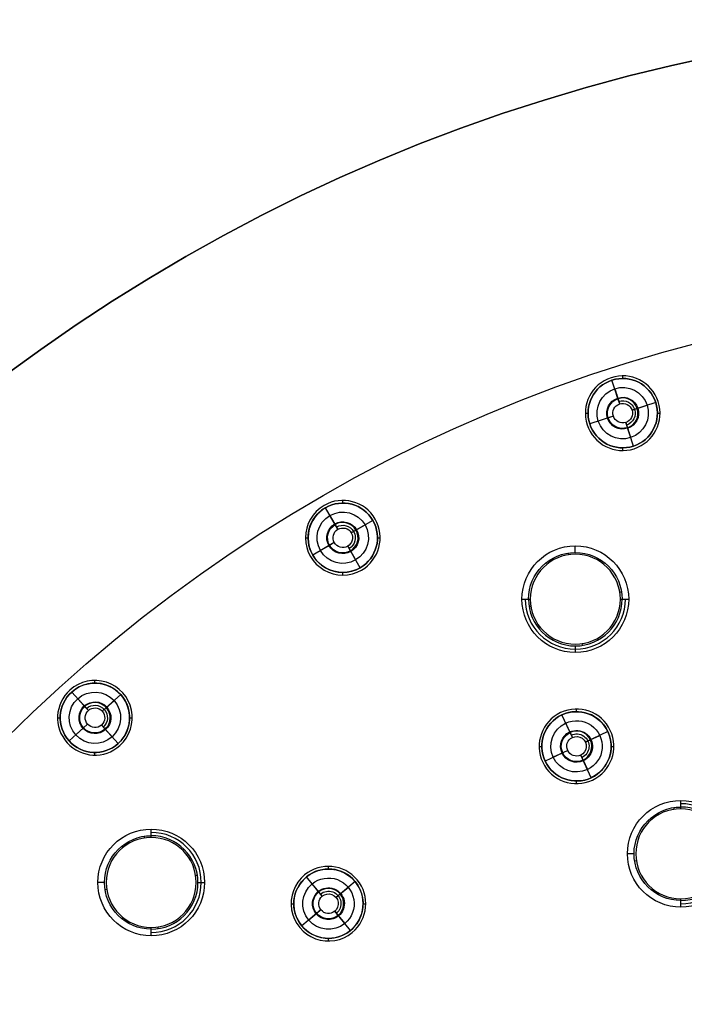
# Model space of a CAD drawing. Header units: centimetres. Extents: x -10.1 to 10.1, y -10.1 to 10.1.
# Tile 212 of 256: x -5.9 to -2.2, y 4.5 to 10.1. Entities that reach past the tile are written whole.
import ezdxf

# ---------------------------------------------------------------- set-up
doc = ezdxf.new("R2010")
doc.units = ezdxf.units.CM
doc.layers.add('Default', color=7, linetype='Continuous', true_color=0x000000)

msp = doc.modelspace()

# ---------------------------------------------------------------- linework, layer by layer
at = {"layer": 'Default'}
for p, q in [((-2.6112, 8.0364, -0.02), (-2.6112, 8.0364, 0.1)), ((-2.5463, 8.0317, -0.02), (-2.5463, 8.0467, -0.02)), ((-2.5633, 7.889, 0.3), (-2.6066, 8.0222, 0.3)), ((-2.5728, 7.9182, -0.0504), (-2.5909, 7.974, -0.15)), ((-2.5633, 7.889, 0.3), (-2.5728, 7.9182, -0.0504)), ((-2.3608, 7.897, 0.3), (-2.494, 7.8537, 0.3)), ((-2.4648, 7.8632, -0.0504), (-2.409, 7.8813, -0.15)), ((-2.3608, 7.897, -0.02), (-2.3608, 7.897, 0.3)), ((-2.3466, 7.9016, -0.02), (-2.3466, 7.9016, 0.1)), ((-2.7563, 7.8367, -0.02), (-2.7413, 7.8367, -0.02)), ((-2.5986, 7.8197, 0.3), (-2.7318, 7.7764, 0.3)), ((-2.6278, 7.8102, -0.0504), (-2.6836, 7.7921, -0.15)), ((-2.5986, 7.8197, 0.3), (-2.6278, 7.8102, -0.0504)), ((-2.494, 7.8537, 0.3), (-2.4648, 7.8632, -0.0504)), ((-2.3513, 7.8367, -0.02), (-2.3363, 7.8367, -0.02)), ((-2.746, 7.7718, -0.02), (-2.746, 7.7718, 0.1)), ((-2.7318, 7.7764, -0.02), (-2.7318, 7.7764, 0.3)), ((-2.486, 7.6512, 0.3), (-2.5293, 7.7844, 0.3)), ((-2.5293, 7.7844, 0.3), (-2.5198, 7.7552, -0.0504)), ((-2.5463, 7.6267, -0.02), (-2.5463, 7.6417, -0.02)), ((-2.4814, 7.637, -0.02), (-2.4814, 7.637, 0.1)), ((-4.225, 7.3179, -0.02), (-4.225, 7.3179, 0.1)), ((-4.12, 7.331, -0.02), (-4.12, 7.346, -0.02)), ((-4.1475, 7.1837, 0.3), (-4.2175, 7.3049, 0.3)), ((-4.1628, 7.2102, -0.0504), (-4.1922, 7.2611, -0.15)), ((-3.9511, 7.2335, 0.3), (-4.0724, 7.1635, 0.3)), ((-4.0458, 7.1789, -0.0504), (-3.995, 7.2082, -0.15)), ((-3.9511, 7.2335, -0.02), (-3.9511, 7.2335, 0.3)), ((-3.9381, 7.241, -0.02), (-3.9381, 7.241, 0.1)), ((-4.0724, 7.1635, 0.3), (-4.0458, 7.1789, -0.0504)), ((-4.33, 7.136, -0.02), (-4.315, 7.136, -0.02)), ((-4.1676, 7.1085, 0.3), (-4.2889, 7.0385, 0.3)), ((-4.1942, 7.0932, -0.0504), (-4.245, 7.0639, -0.15)), ((-4.1676, 7.1085, 0.3), (-4.1942, 7.0932, -0.0504)), ((-3.925, 7.136, -0.02), (-3.91, 7.136, -0.02)), ((-2.8127, 7.0534, -0.5744), (-2.8127, 7.0905, -0.15)), ((-4.2889, 7.0385, -0.02), (-4.2889, 7.0385, 0.3)), ((-4.0225, 6.9672, 0.3), (-4.0925, 7.0884, 0.3)), ((-4.0925, 7.0884, 0.3), (-4.0772, 7.0619, -0.0504)), ((-4.0772, 7.0619, -0.0504), (-4.0478, 7.011, -0.15)), ((-4.3019, 7.031, -0.02), (-4.3019, 7.031, 0.1)), ((-4.12, 6.926, -0.02), (-4.12, 6.941, -0.02)), ((-4.015, 6.9542, -0.02), (-4.015, 6.9542, 0.1)), ((-2.8127, 6.5276, -0.5744), (-2.8127, 6.4905, -0.15)), ((-5.5136, 6.3185, -0.02), (-5.5136, 6.3335, -0.02)), ((-5.6542, 6.2796, -0.02), (-5.6542, 6.2796, 0.1)), ((-5.6441, 6.2684, -0.02), (-5.6441, 6.2684, 0.3)), ((-5.5504, 6.1644, 0.3), (-5.6441, 6.2684, 0.3)), ((-5.3576, 6.264, -0.02), (-5.3576, 6.264, 0.1)), ((-5.571, 6.1872, -0.0504), (-5.6102, 6.2308, -0.15)), ((-5.3687, 6.254, 0.3), (-5.4728, 6.1603, 0.3)), ((-5.45, 6.1808, -0.0504), (-5.4063, 6.2201, -0.15)), ((-5.3687, 6.254, -0.02), (-5.3687, 6.254, 0.3)), ((-5.4728, 6.1603, 0.3), (-5.45, 6.1808, -0.0504)), ((-2.8953, 6.1528, -0.02), (-2.8953, 6.1528, 0.1)), ((-2.8059, 6.1578, -0.02), (-2.8059, 6.1728, -0.02)), ((-5.7236, 6.1235, -0.02), (-5.7086, 6.1235, -0.02)), ((-5.3186, 6.1235, -0.02), (-5.3036, 6.1235, -0.02)), ((-2.8889, 6.1393, -0.02), (-2.8889, 6.1393, 0.3)), ((-2.8293, 6.0126, 0.3), (-2.8889, 6.1393, 0.3)), ((-5.5545, 6.0867, 0.3), (-5.6585, 5.993, 0.3)), ((-5.5773, 6.0662, -0.0504), (-5.6209, 6.0269, -0.15)), ((-5.5545, 6.0867, 0.3), (-5.5773, 6.0662, -0.0504)), ((-5.3832, 5.9786, 0.3), (-5.4768, 6.0826, 0.3)), ((-5.4768, 6.0826, 0.3), (-5.4563, 6.0599, -0.0504)), ((-5.4563, 6.0599, -0.0504), (-5.417, 6.0162, -0.15)), ((-2.6294, 6.0458, 0.3), (-2.7561, 5.9862, 0.3)), ((-2.6294, 6.0458, -0.02), (-2.6294, 6.0458, 0.3)), ((-2.6159, 6.0522, -0.02), (-2.6159, 6.0522, 0.1)), ((-5.6697, 5.983, -0.02), (-5.6697, 5.983, 0.1)), ((-5.6585, 5.993, -0.02), (-5.6585, 5.993, 0.3)), ((-2.7561, 5.9862, 0.3), (-2.7284, 5.9993, -0.0504)), ((-2.7284, 5.9993, -0.0504), (-2.6753, 6.0243, -0.15)), ((-5.5136, 5.9135, -0.02), (-5.5136, 5.9285, -0.02)), ((-5.3731, 5.9675, -0.02), (-5.3731, 5.9675, 0.1)), ((-3.0159, 5.9628, -0.02), (-3.0009, 5.9628, -0.02)), ((-2.8557, 5.9394, 0.3), (-2.9823, 5.8798, 0.3)), ((-2.8834, 5.9263, -0.0504), (-2.9365, 5.9013, -0.15)), ((-2.8557, 5.9394, 0.3), (-2.8834, 5.9263, -0.0504)), ((-2.6109, 5.9628, -0.02), (-2.5959, 5.9628, -0.02)), ((-2.9959, 5.8734, -0.02), (-2.9959, 5.8734, 0.1)), ((-2.9823, 5.8798, -0.02), (-2.9823, 5.8798, 0.3)), ((-2.7229, 5.7864, 0.3), (-2.7825, 5.913, 0.3)), ((-2.7825, 5.913, 0.3), (-2.7706, 5.8878, -0.0183)), ((-2.7694, 5.8853, -0.0504), (-2.7444, 5.8322, -0.15)), ((-2.8059, 5.7528, -0.02), (-2.8059, 5.7678, -0.02)), ((-2.7229, 5.7864, -0.02), (-2.7229, 5.7864, 0.3)), ((-2.4824, 5.3585, -0.5744), (-2.5196, 5.3585, -0.15)), ((-4.2006, 5.2727, -0.02), (-4.2006, 5.2877, -0.02)), ((-4.3345, 5.2395, -0.02), (-4.3345, 5.2395, 0.1)), ((-4.2357, 5.1201, 0.3), (-4.3249, 5.2279, 0.3)), ((-4.0388, 5.2115, -0.02), (-4.0388, 5.2115, 0.1)), ((-5.4601, 5.1972, -0.5744), (-5.4972, 5.1972, -0.15)), ((-4.9344, 5.1972, -0.5744), (-4.8972, 5.1972, -0.15)), ((-4.2552, 5.1437, -0.0504), (-4.2926, 5.1889, -0.15)), ((-4.2552, 5.1437, -0.0504), (-4.2819, 5.1759, -0.1214)), ((-4.0504, 5.202, 0.3), (-4.1582, 5.1127, 0.3)), ((-4.1346, 5.1323, -0.0504), (-4.0894, 5.1697, -0.15)), ((-4.0504, 5.202, -0.02), (-4.0504, 5.202, 0.3)), ((-4.2357, 5.1201, 0.3), (-4.2552, 5.1437, -0.0504)), ((-4.1582, 5.1127, 0.3), (-4.1346, 5.1323, -0.0504)), ((-4.4106, 5.0777, -0.02), (-4.3956, 5.0777, -0.02)), ((-4.243, 5.0426, 0.3), (-4.3509, 4.9534, 0.3)), ((-4.243, 5.0426, 0.3), (-4.2666, 5.0231, -0.0504)), ((-4.0056, 5.0777, -0.02), (-3.9906, 5.0777, -0.02)), ((-4.2666, 5.0231, -0.0504), (-4.3119, 4.9857, -0.15)), ((-4.0763, 4.9274, 0.3), (-4.1656, 5.0353, 0.3)), ((-4.1656, 5.0353, 0.3), (-4.146, 5.0117, -0.0504)), ((-4.146, 5.0117, -0.0504), (-4.1086, 4.9664, -0.15)), ((-4.3624, 4.9438, -0.02), (-4.3624, 4.9438, 0.1)), ((-4.3509, 4.9534, -0.02), (-4.3509, 4.9534, 0.3)), ((-4.2006, 4.8677, -0.02), (-4.2006, 4.8827, -0.02))]:
    msp.add_line(p, q, dxfattribs=at)
at = {"layer": 'Default', "extrusion": (0, 0, -1)}
for centre, radius, start, end in [((0, 0, -0.1), 10.05, 0, 180), ((0, 0, 0.3), 10.05, 0, 180), ((0, 0, 0.6), 8.5, 270, 90), ((0, 0, 0.15), 8.5, 270, 90), ((0, 0, 0.375), 8.5, 270, 90), ((2.5463, 7.8367, -0.3), 0.195, 72, 252), ((2.5463, 7.8367, 0.02), 0.195, 72, 252), ((2.5463, 7.8367, 0.02), 0.195, 252, 72), ((2.5463, 7.8367, -0.3), 0.195, 252, 72), ((2.5463, 7.8367, 0.15), 0.1444, 72, 252), ((2.5463, 7.8367, 0.15), 0.1444, 252, 72), ((2.5463, 7.8367, 0.0568), 0.0895, 252, 72), ((2.5463, 7.8367, 0.0568), 0.0895, 72, 252), ((2.5463, 7.8367, 0.0504), 0.0857, 252, 72), ((2.5463, 7.8367, -0.3), 0.055, 252, 72), ((2.5463, 7.8367, -0.1248), 0.0703, 72, 252), ((2.5463, 7.8367, -0.3), 0.055, 72, 252), ((4.12, 7.136, -0.3), 0.195, 60, 240), ((4.12, 7.136, 0.02), 0.195, 60, 240), ((4.12, 7.136, 0.02), 0.195, 240, 60), ((4.12, 7.136, -0.3), 0.195, 240, 60), ((4.12, 7.136, 0.15), 0.1444, 240, 60), ((4.12, 7.136, 0.15), 0.1444, 60, 240), ((4.12, 7.136, 0.0568), 0.0895, 240, 60), ((4.12, 7.136, 0.0504), 0.0857, 240, 60), ((4.12, 7.136, 0.0568), 0.0895, 60, 240), ((4.12, 7.136, -0.1248), 0.0703, 60, 240), ((4.12, 7.136, -0.3), 0.055, 240, 60), ((4.12, 7.136, -0.3), 0.055, 60, 240), ((2.8127, 6.7905, 0.15), 0.3, 0, 180), ((2.8127, 6.7905, 0.5744), 0.2629, 0, 180), ((2.8127, 6.7905, 0.15), 0.3, 180, 0), ((5.5136, 6.1235, 0.02), 0.195, 48, 228), ((5.5136, 6.1235, -0.3), 0.195, 48, 228), ((5.5136, 6.1235, 0.02), 0.195, 228, 48), ((5.5136, 6.1235, -0.3), 0.195, 228, 48), ((5.5136, 6.1235, 0.15), 0.1444, 48, 228), ((5.5136, 6.1235, 0.15), 0.1444, 228, 48), ((5.5136, 6.1235, 0.0568), 0.0895, 48, 228), ((5.5136, 6.1235, 0.0568), 0.0895, 228, 48), ((5.5136, 6.1235, 0.0504), 0.0857, 228, 48), ((5.5136, 6.1235, -0.3), 0.055, 228, 48), ((5.5136, 6.1235, -0.1248), 0.0703, 48, 228), ((5.5136, 6.1235, -0.3), 0.055, 48, 228), ((2.8059, 5.9628, 0.02), 0.195, 64.8, 244.8), ((2.8059, 5.9628, -0.3), 0.195, 64.8, 244.8), ((2.8059, 5.9628, 0.02), 0.195, 244.8, 64.8), ((2.8059, 5.9628, -0.3), 0.195, 244.8, 64.8), ((2.8059, 5.9628, 0.15), 0.1444, 244.8, 64.8), ((2.8059, 5.9628, 0.15), 0.1444, 64.8, 244.8), ((2.8059, 5.9628, 0.0568), 0.0895, 244.8, 64.8), ((2.8059, 5.9628, 0.0504), 0.0857, 244.8, 64.8), ((2.8059, 5.9628, 0.0568), 0.0895, 64.8, 244.8), ((2.8059, 5.9628, -0.1248), 0.0703, 64.8, 244.8), ((2.8059, 5.9628, -0.3), 0.055, 244.8, 64.8), ((2.8059, 5.9628, -0.3), 0.055, 64.8, 244.8), ((2.2196, 5.3585, 0.15), 0.3, 270, 90), ((2.2196, 5.3585, 0.15), 0.3, 90, 270), ((2.2196, 5.3585, 0.5744), 0.2629, 270, 90), ((5.1972, 5.1972, 0.15), 0.3, 270, 90), ((5.1972, 5.1972, 0.15), 0.3, 90, 270), ((5.1972, 5.1972, 0.5744), 0.2629, 270, 90), ((4.2006, 5.0777, 0.02), 0.195, 50.4, 230.4), ((4.2006, 5.0777, -0.3), 0.195, 50.4, 230.4), ((4.2006, 5.0777, 0.02), 0.195, 230.4, 50.4), ((4.2006, 5.0777, -0.3), 0.195, 230.4, 50.4), ((4.2006, 5.0777, 0.15), 0.1444, 50.4, 230.4), ((4.2006, 5.0777, 0.15), 0.1444, 230.4, 50.4), ((4.2006, 5.0777, 0.0568), 0.0895, 50.4, 230.4), ((4.2006, 5.0777, -0.1248), 0.0703, 50.4, 230.4), ((4.2006, 5.0777, 0.0568), 0.0895, 230.4, 50.4), ((4.2006, 5.0777, 0.0504), 0.0857, 230.4, 50.4), ((4.2006, 5.0777, -0.3), 0.055, 230.4, 50.4), ((4.2006, 5.0777, -0.3), 0.055, 50.4, 230.4)]:
    msp.add_arc(centre, radius, start, end, dxfattribs=at)
at = {"layer": 'Default'}
for centre, radius, start, end in [((0, 0, -0.7), 10.05, 0, 180), ((-2.5463, 7.8367, -0.02), 0.21, 108, 288), ((-2.5463, 7.8367, 0.1), 0.21, 108, 288), ((-2.5463, 7.8367, 0.04), 0.21, 108, 288), ((-2.5463, 7.8367, -0.02), 0.21, 288, 108), ((-2.5463, 7.8367, 0.1), 0.21, 288, 108), ((-2.5463, 7.8367, 0.04), 0.21, 288, 108), ((-2.5463, 7.8367, 0.14), 0.195, 288, 108), ((-2.5463, 7.8367, 0.14), 0.195, 108, 288), ((-2.5463, 7.8367, -0.0504), 0.0857, 288, 108), ((-4.12, 7.136, -0.02), 0.21, 120, 300), ((-4.12, 7.136, 0.1), 0.21, 120, 300), ((-4.12, 7.136, 0.04), 0.21, 120, 300), ((-4.12, 7.136, -0.02), 0.21, 300, 120), ((-4.12, 7.136, 0.1), 0.21, 300, 120), ((-4.12, 7.136, 0.04), 0.21, 300, 120), ((-4.12, 7.136, 0.14), 0.195, 300, 120), ((-4.12, 7.136, 0.14), 0.195, 120, 300), ((-4.12, 7.136, -0.0504), 0.0857, 300, 120), ((-2.8127, 6.7905, -0.6), 0.2531, 0, 180), ((-2.8127, 6.7905, -0.3622), 0.2814, 180, 0), ((-2.8127, 6.7905, -0.5744), 0.2629, 180, 0), ((-2.8127, 6.7905, -0.6), 0.2531, 180, 0), ((-5.5136, 6.1235, -0.02), 0.21, 312, 132), ((-5.5136, 6.1235, 0.1), 0.21, 312, 132), ((-5.5136, 6.1235, 0.04), 0.21, 312, 132), ((-5.5136, 6.1235, 0.14), 0.195, 312, 132), ((-5.5136, 6.1235, -0.02), 0.21, 132, 312), ((-5.5136, 6.1235, 0.1), 0.21, 132, 312), ((-5.5136, 6.1235, 0.04), 0.21, 132, 312), ((-5.5136, 6.1235, 0.14), 0.195, 132, 312), ((-5.5136, 6.1235, -0.0504), 0.0857, 312, 132), ((-2.8059, 5.9628, -0.02), 0.21, 115.2, 295.2), ((-2.8059, 5.9628, 0.1), 0.21, 115.2, 295.2), ((-2.8059, 5.9628, 0.04), 0.21, 115.2, 295.2), ((-2.8059, 5.9628, -0.02), 0.21, 295.2, 115.2), ((-2.8059, 5.9628, 0.1), 0.21, 295.2, 115.2), ((-2.8059, 5.9628, 0.04), 0.21, 295.2, 115.2), ((-2.8059, 5.9628, 0.14), 0.195, 295.2, 115.2), ((-2.8059, 5.9628, 0.14), 0.195, 115.2, 295.2), ((-2.8059, 5.9628, -0.0504), 0.0857, 295.2, 115.2), ((-2.2196, 5.3585, -0.6), 0.2531, 90, 270), ((-2.2196, 5.3585, -0.3622), 0.2814, 270, 90), ((-2.2196, 5.3585, -0.5744), 0.2629, 270, 90), ((-2.2196, 5.3585, -0.6), 0.2531, 270, 90), ((-5.1972, 5.1972, -0.6), 0.2531, 90, 270), ((-5.1972, 5.1972, -0.3622), 0.2814, 270, 90), ((-5.1972, 5.1972, -0.5744), 0.2629, 270, 90), ((-5.1972, 5.1972, -0.6), 0.2531, 270, 90), ((-4.2006, 5.0777, -0.02), 0.21, 309.6, 129.6), ((-4.2006, 5.0777, 0.1), 0.21, 309.6, 129.6), ((-4.2006, 5.0777, 0.04), 0.21, 309.6, 129.6), ((-4.2006, 5.0777, 0.14), 0.195, 309.6, 129.6), ((-4.2006, 5.0777, -0.02), 0.21, 129.6, 309.6), ((-4.2006, 5.0777, 0.1), 0.21, 129.6, 309.6), ((-4.2006, 5.0777, 0.04), 0.21, 129.6, 309.6), ((-4.2006, 5.0777, 0.14), 0.195, 129.6, 309.6), ((-4.2006, 5.0777, -0.0504), 0.0857, 309.6, 129.6)]:
    msp.add_arc(centre, radius, start, end, dxfattribs=at)
at = {"layer": 'Default', "extrusion": (-0.98831, -0.152458, 0)}
for centre in [(-7.353, -0.57, 1.7446), (-5.8473, -0.57, 1.3767), (-6.1419, -0.57, 4.3441)]:
    msp.add_arc(centre, 0.05, 185.0007, 216.8699, dxfattribs=at)
at = {"layer": 'Default', "extrusion": (-0.152458, 0.98831, 0)}
for centre in [(1.5315, -0.57, 7.14), (4.1311, -0.57, 5.9288)]:
    msp.add_arc(centre, 0.05, 185.0007, 216.8699, dxfattribs=at)
at = {"layer": 'Default', "extrusion": (0, -1, 0)}
for centre, start, end in [((-3.0258, -0.57, -6.7905), 185.0007, 216.8699), ((-2.5997, -0.57, -6.7905), 323.1301, 354.9993)]:
    msp.add_arc(centre, 0.05, start, end, dxfattribs=at)
at = {"layer": 'Default', "extrusion": (0.152458, -0.98831, 0)}
for centre in [(-1.9576, -0.57, -7.14), (-1.5897, -0.57, -5.6342), (-4.5572, -0.57, -5.9288)]:
    msp.add_arc(centre, 0.05, 185.0007, 216.8699, dxfattribs=at)
at = {"layer": 'Default', "extrusion": (0.98831, 0.152458, 0)}
for centre in [(6.9269, -0.57, -1.7446), (5.7158, -0.57, -4.3441)]:
    msp.add_arc(centre, 0.05, 185.0007, 216.8699, dxfattribs=at)
at = {"layer": 'Default', "extrusion": (1, 0, 0)}
for centre, start, end in [((5.5716, -0.57, -2.2196), 323.1301, 354.9993), ((5.4103, -0.57, -5.1972), 323.1301, 354.9993), ((5.1454, -0.57, -2.2196), 185.0007, 216.8699), ((4.9842, -0.57, -5.1972), 185.0007, 216.8699)]:
    msp.add_arc(centre, 0.05, start, end, dxfattribs=at)
at = {"layer": 'Default'}
for points in [[(-2.6112, 8.0364, 0.1), (-2.6112, 8.0364, 0.04), (-2.6112, 8.0364, -0.02)], [(-2.6066, 8.0222, 0.3), (-2.6066, 8.0222, 0.14), (-2.6066, 8.0222, -0.02)], [(-2.5909, 7.974, -0.15), (-2.5818, 7.9461, -0.1002), (-2.5728, 7.9182, -0.0504)], [(-2.5728, 7.9182, -0.0504), (-2.568, 7.9036, 0.1248), (-2.5633, 7.889, 0.3)], [(-2.5293, 7.7844, 0.3), (-2.5246, 7.7698, 0.1248), (-2.5198, 7.7552, -0.0504)], [(-2.5198, 7.7552, -0.0504), (-2.5108, 7.7273, -0.1002), (-2.5017, 7.6994, -0.15)], [(-2.486, 7.6512, -0.02), (-2.486, 7.6512, 0.14), (-2.486, 7.6512, 0.3)], [(-2.4814, 7.637, -0.02), (-2.4814, 7.637, 0.04), (-2.4814, 7.637, 0.1)], [(-4.225, 7.3179, 0.1), (-4.225, 7.3179, 0.04), (-4.225, 7.3179, -0.02)], [(-4.2175, 7.3049, 0.3), (-4.2175, 7.3049, 0.14), (-4.2175, 7.3049, -0.02)], [(-4.1922, 7.2611, -0.15), (-4.1775, 7.2357, -0.1002), (-4.1628, 7.2102, -0.0504)], [(-4.1628, 7.2102, -0.0504), (-4.1552, 7.197, 0.1248), (-4.1475, 7.1837, 0.3)], [(-4.0925, 7.0884, 0.3), (-4.0848, 7.0751, 0.1248), (-4.0772, 7.0619, -0.0504)], [(-4.0772, 7.0619, -0.0504), (-4.0625, 7.0364, -0.1002), (-4.0478, 7.011, -0.15)], [(-4.0225, 6.9672, -0.02), (-4.0225, 6.9672, 0.14), (-4.0225, 6.9672, 0.3)], [(-4.015, 6.9542, -0.02), (-4.015, 6.9542, 0.04), (-4.015, 6.9542, 0.1)], [(-3.1127, 6.7905, -0.15), (-3.0942, 6.7905, -0.3622), (-3.0756, 6.7905, -0.5744)], [(-2.5498, 6.7905, -0.5744), (-2.5313, 6.7905, -0.3622), (-2.5127, 6.7905, -0.15)], [(-5.6542, 6.2796, 0.1), (-5.6542, 6.2796, 0.04), (-5.6542, 6.2796, -0.02)], [(-5.6441, 6.2684, 0.3), (-5.6441, 6.2684, 0.14), (-5.6441, 6.2684, -0.02)], [(-5.6102, 6.2308, -0.15), (-5.5906, 6.209, -0.1002), (-5.571, 6.1872, -0.0504)], [(-5.571, 6.1872, -0.0504), (-5.5607, 6.1758, 0.1248), (-5.5504, 6.1644, 0.3)], [(-2.8953, 6.1528, 0.1), (-2.8953, 6.1528, 0.04), (-2.8953, 6.1528, -0.02)], [(-2.8889, 6.1393, 0.3), (-2.8889, 6.1393, 0.14), (-2.8889, 6.1393, -0.02)], [(-2.8674, 6.0934, -0.15), (-2.8549, 6.0669, -0.1002), (-2.8424, 6.0403, -0.0504)], [(-5.4768, 6.0826, 0.3), (-5.4666, 6.0713, 0.1248), (-5.4563, 6.0599, -0.0504)], [(-5.4563, 6.0599, -0.0504), (-5.4367, 6.038, -0.1002), (-5.417, 6.0162, -0.15)], [(-2.8424, 6.0403, -0.0504), (-2.8358, 6.0264, 0.1248), (-2.8293, 6.0126, 0.3)], [(-5.3832, 5.9786, -0.02), (-5.3832, 5.9786, 0.14), (-5.3832, 5.9786, 0.3)], [(-5.3731, 5.9675, -0.02), (-5.3731, 5.9675, 0.04), (-5.3731, 5.9675, 0.1)], [(-2.7825, 5.913, 0.3), (-2.7759, 5.8992, 0.1248), (-2.7694, 5.8853, -0.0504)], [(-2.7694, 5.8853, -0.0504), (-2.7569, 5.8587, -0.1002), (-2.7444, 5.8322, -0.15)], [(-2.7229, 5.7864, -0.02), (-2.7229, 5.7864, 0.14), (-2.7229, 5.7864, 0.3)], [(-2.7165, 5.7728, -0.02), (-2.7165, 5.7728, 0.04), (-2.7165, 5.7728, 0.1)], [(-2.2196, 5.6214, -0.5744), (-2.2196, 5.6399, -0.3622), (-2.2196, 5.6585, -0.15)], [(-5.1972, 5.4601, -0.5744), (-5.1972, 5.4787, -0.3622), (-5.1972, 5.4972, -0.15)], [(-4.3345, 5.2395, 0.1), (-4.3345, 5.2395, 0.04), (-4.3345, 5.2395, -0.02)], [(-4.3249, 5.2279, 0.3), (-4.3249, 5.2279, 0.14), (-4.3249, 5.2279, -0.02)], [(-4.2926, 5.1889, -0.15), (-4.2739, 5.1663, -0.1002), (-4.2552, 5.1437, -0.0504)], [(-4.2552, 5.1437, -0.0504), (-4.2455, 5.1319, 0.1248), (-4.2357, 5.1201, 0.3)], [(-2.2196, 5.0585, -0.15), (-2.2196, 5.0771, -0.3622), (-2.2196, 5.0956, -0.5744)], [(-4.1656, 5.0353, 0.3), (-4.1558, 5.0235, 0.1248), (-4.146, 5.0117, -0.0504)], [(-4.146, 5.0117, -0.0504), (-4.1273, 4.9891, -0.1002), (-4.1086, 4.9664, -0.15)], [(-5.1972, 4.8972, -0.15), (-5.1972, 4.9158, -0.3622), (-5.1972, 4.9344, -0.5744)], [(-4.0763, 4.9274, -0.02), (-4.0763, 4.9274, 0.14), (-4.0763, 4.9274, 0.3)], [(-4.0668, 4.9159, -0.02), (-4.0668, 4.9159, 0.04), (-4.0668, 4.9159, 0.1)]]:
    msp.add_open_spline(points, degree=2, dxfattribs=at)

doc.saveas('drawing.dxf')
